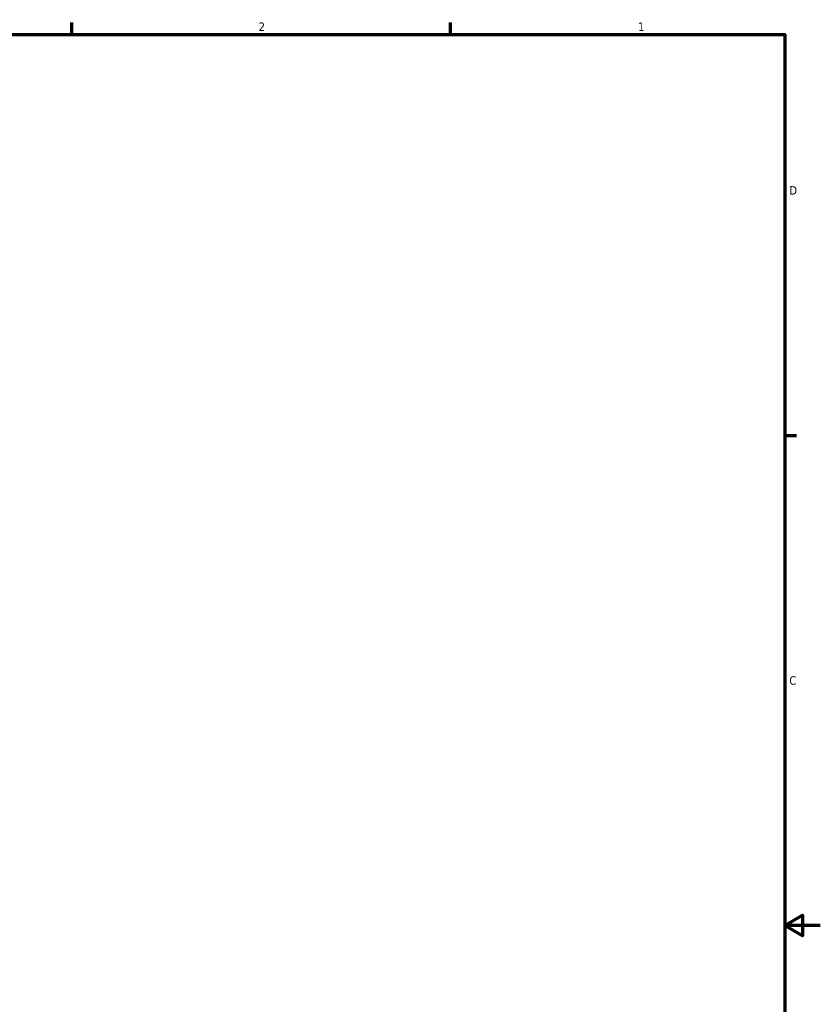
# Model space of a CAD drawing. Header units: inches. Extents: x -2.7 to 51.9, y -12.4 to 32.7.
# Tile 5 of 7: x 24.9 to 33.9, y 10.1 to 21.2. Entities that reach past the tile are written whole.
import ezdxf

# ---------------------------------------------------------------- set-up
doc = ezdxf.new("R2010")
doc.units = ezdxf.units.IN
doc.header["$MEASUREMENT"] = 0
doc.layers.add('Border (ANSI)', color=7, linetype='Continuous', lineweight=70)
doc.styles.add('Note Text (ANSI)', font='tahoma.ttf')

# ---------------------------------------------------------------- blocks, each defined once
blk = doc.blocks.new('Borders Default Border')
at = {"layer": 'Border (ANSI)'}
for p, q in [((25.5, 21), (25.5, 21.134)), ((29.75, 21), (29.75, 21.134)), ((33.5, 16.5), (33.634, 16.5))]:
    blk.add_line(p, q, dxfattribs=at)
at = {"layer": 'Border (ANSI)', "flags": 128}
for points in [[(0.5, 1), (0.5, 21), (33.5, 21), (33.5, 1), (0.5, 1)], [(33.9, 11), (33.5, 11), (33.7, 11.115), (33.7, 10.885), (33.5, 11)]]:
    blk.add_lwpolyline(points, dxfattribs=at)
at = {"layer": 'Border (ANSI)', "color": 5, "true_color": 0x0000ff, "char_height": 0.0945, "attachment_point": 7, "style": 'Note Text (ANSI)'}
for s, insert in [('2', (27.596, 21.04)), ('1', (31.854, 21.04)), ('D', (33.553, 19.203)), ('C', (33.552, 13.701))]:
    blk.add_mtext(s, dxfattribs=dict(at, insert=insert))

msp = doc.modelspace()

# ---------------------------------------------------------------- block references
msp.add_blockref('Borders Default Border', (0, 0))

doc.saveas('drawing.dxf')
